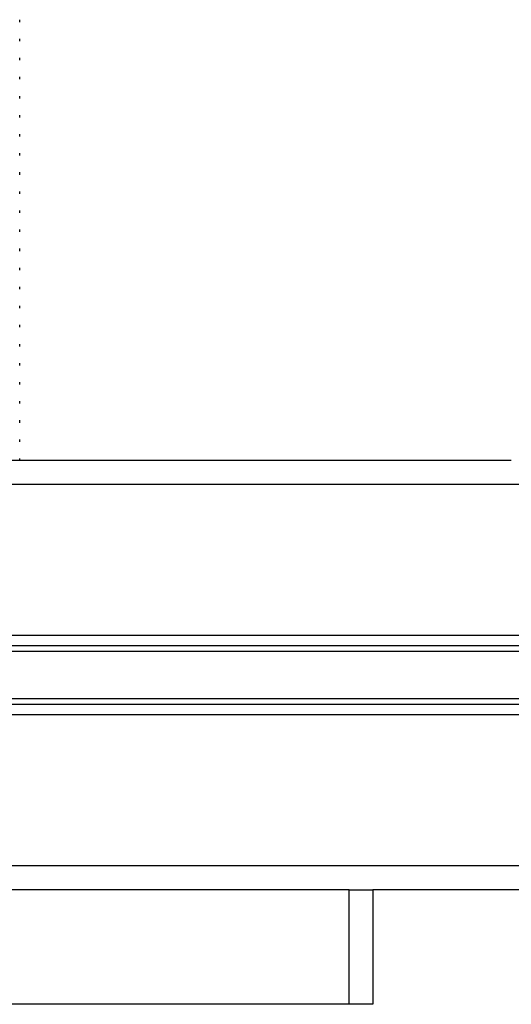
# Model space of a CAD drawing. Header units: millimetres. Extents: x 0 to 420, y 0 to 297.
# Tile 19 of 104: x 69.83 to 72.4, y 198.98 to 204.14. Entities that reach past the tile are written whole.
import ezdxf

# ---------------------------------------------------------------- set-up
doc = ezdxf.new("R2010")
doc.units = ezdxf.units.MM

msp = doc.modelspace()

# ---------------------------------------------------------------- linework, layer by layer
at = {"color": 7, "linetype": 'Continuous', "lineweight": 25}
for p, q in [((69.82652, 204.12937), (69.82652, 204.14185)), ((69.82652, 204.02937), (69.82652, 204.04185)), ((69.82652, 203.92937), (69.82652, 203.94185)), ((69.82652, 203.82937), (69.82652, 203.84185)), ((69.82652, 203.72937), (69.82652, 203.74185)), ((69.82652, 203.62937), (69.82652, 203.64185)), ((69.82652, 203.52937), (69.82652, 203.54185)), ((69.82652, 203.42937), (69.82652, 203.44185)), ((69.82652, 203.32937), (69.82652, 203.34185)), ((69.82652, 203.22937), (69.82652, 203.24185)), ((69.82652, 203.12937), (69.82652, 203.14185)), ((69.82652, 203.02937), (69.82652, 203.04185)), ((69.82652, 202.92937), (69.82652, 202.94185)), ((69.82652, 202.82937), (69.82652, 202.84185)), ((69.82652, 202.72937), (69.82652, 202.74185)), ((69.82652, 202.62937), (69.82652, 202.64185)), ((69.82652, 202.52937), (69.82652, 202.54185)), ((69.82652, 202.42937), (69.82652, 202.44185)), ((69.82652, 202.32937), (69.82652, 202.34185)), ((69.82652, 202.22937), (69.82652, 202.24185)), ((69.82652, 202.12937), (69.82652, 202.14185)), ((69.82652, 202.02937), (69.82652, 202.04185)), ((69.82652, 201.92937), (69.82652, 201.94185)), ((72.40152, 201.8307), (67.17652, 201.8307)), ((69.82652, 201.8307), (69.82652, 201.84185)), ((90.87652, 201.7057), (67.17652, 201.7057)), ((90.87652, 200.9132), (67.17652, 200.9132)), ((88.28902, 200.859), (69.76402, 200.859)), ((88.28543, 200.8303), (69.76761, 200.8303)), ((88.28543, 200.58111), (69.76761, 200.58111)), ((88.28902, 200.5524), (69.76402, 200.5524)), ((90.87652, 200.4982), (67.17652, 200.4982)), ((90.87652, 199.7057), (67.17652, 199.7057)), ((71.55152, 199.5807), (67.30152, 199.5807)), ((71.55152, 198.9807), (71.55152, 199.5807)), ((71.55152, 199.5807), (71.67652, 199.5807)), ((86.37652, 199.5807), (71.67652, 199.5807)), ((71.67652, 199.5807), (71.67652, 198.9807)), ((71.55152, 198.9807), (67.30152, 198.9807)), ((71.67652, 198.9807), (71.55152, 198.9807))]:
    msp.add_line(p, q, dxfattribs=at)

doc.saveas('drawing.dxf')
